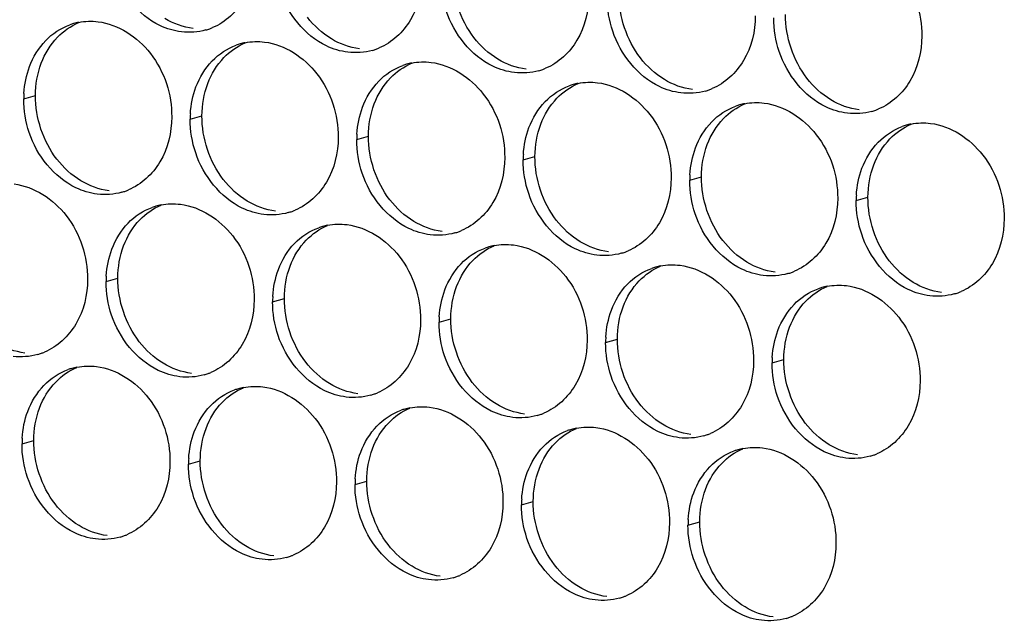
# Paper-space layout '45651_1_3' of a CAD drawing. Header units: millimetres. Extents: x -231 to 594, y 0 to 420.
# Tile 238 of 247: x 145.35 to 154.33, y 280.38 to 285.86. Entities that reach past the tile are written whole.
import ezdxf

# ---------------------------------------------------------------- set-up
doc = ezdxf.new("R2010")
doc.units = ezdxf.units.MM
doc.header["$LTSCALE"] = 32.67
doc.layers.add('02___PRT_ALL_AXES', color=7, linetype='CONTINUOUS')

psp = doc.layouts.new('45651_1_3')

# ---------------------------------------------------------------- linework, layer by layer
at = {"layer": '02___PRT_ALL_AXES', "color": 7, "linetype": 'CONTINUOUS'}
for p, q in [((145.385, 285.1414), (145.4922, 285.1721)), ((146.9046, 284.9559), (147.0118, 284.9866)), ((148.4242, 284.7705), (148.5314, 284.8011)), ((149.9438, 284.585), (150.051, 284.6157)), ((151.4634, 284.3995), (151.5706, 284.4302)), ((152.983, 284.214), (153.0902, 284.2447)), ((146.1371, 283.4762), (146.2443, 283.5069)), ((147.6566, 283.2908), (147.7638, 283.3214)), ((149.1762, 283.1053), (149.2834, 283.136)), ((150.6958, 282.9198), (150.803, 282.9505)), ((152.2154, 282.7343), (152.3226, 282.765)), ((145.3695, 281.9965), (145.4767, 282.0272)), ((146.8891, 281.811), (146.9963, 281.8417)), ((148.4087, 281.6256), (148.5159, 281.6562)), ((149.9283, 281.4401), (150.0354, 281.4708)), ((151.4478, 281.2546), (151.555, 281.2853))]:
    psp.add_line(p, q, dxfattribs=at)
at = {"layer": '02___PRT_ALL_AXES', "color": 3, "linetype": 'CONTINUOUS'}
for centre, radius, start, end in [((145.9904, 285.3024), 0.5467, 105.94061, 109.76751), ((145.9919, 285.2974), 0.5519, 100.97724, 105.93831), ((146.8979, 286.2953), 0.5467, 285.94061, 289.76751), ((146.8974, 286.2966), 0.5481, 289.77289, 292.73686), ((147.51, 285.1169), 0.5467, 105.94061, 109.76751), ((147.5114, 285.1119), 0.5519, 100.97724, 105.93831), ((148.4175, 286.1098), 0.5467, 285.94061, 289.76751), ((148.417, 286.1111), 0.5481, 289.77289, 292.73686), ((149.0296, 284.9314), 0.5467, 105.94061, 109.76751), ((149.031, 284.9264), 0.5519, 100.97724, 105.93831), ((149.9371, 285.9243), 0.5467, 285.94061, 289.76751), ((149.9366, 285.9256), 0.5481, 289.77289, 292.73686), ((150.5492, 284.746), 0.5467, 105.94061, 109.76751), ((150.5506, 284.7409), 0.5519, 100.97724, 105.93831), ((151.4562, 285.7401), 0.5481, 289.77289, 292.73686), ((146.2769, 285.137), 0.8918, 176.51802, 179.71686), ((151.4567, 285.7388), 0.5467, 285.94061, 289.76751), ((152.0688, 284.5605), 0.5467, 105.94061, 109.76751), ((152.0702, 284.5555), 0.5519, 100.97724, 105.93831), ((152.9757, 285.5547), 0.5481, 289.77289, 292.73686), ((147.7964, 284.9515), 0.8918, 176.51802, 179.71686), ((152.9763, 285.5534), 0.5467, 285.94061, 289.76751), ((153.5884, 284.375), 0.5467, 105.94061, 109.76751), ((153.5898, 284.37), 0.5519, 100.97724, 105.93831), ((149.316, 284.7661), 0.8918, 176.51802, 179.71686), ((150.8356, 284.5806), 0.8918, 176.51802, 179.71686), ((152.3552, 284.3951), 0.8918, 176.51802, 179.71686), ((146.1304, 284.8156), 0.5467, 285.94061, 289.76751), ((146.1298, 284.8169), 0.5481, 289.77289, 292.73686), ((153.8748, 284.2096), 0.8918, 176.51802, 179.71686), ((146.7425, 283.6372), 0.5467, 105.94061, 109.76751), ((146.7439, 283.6322), 0.5519, 100.97724, 105.93831), ((147.65, 284.6301), 0.5467, 285.94061, 289.76751), ((147.6494, 284.6314), 0.5481, 289.77289, 292.73686), ((148.2621, 283.4517), 0.5467, 105.94061, 109.76751), ((148.2635, 283.4467), 0.5519, 100.97724, 105.93831), ((149.1695, 284.4446), 0.5467, 285.94061, 289.76751), ((149.169, 284.4459), 0.5481, 289.77289, 292.73686), ((149.7816, 283.2663), 0.5467, 105.94061, 109.76751), ((149.7831, 283.2612), 0.5519, 100.97724, 105.93831), ((150.6891, 284.2591), 0.5467, 285.94061, 289.76751), ((150.6886, 284.2604), 0.5481, 289.77289, 292.73686), ((151.3026, 283.0758), 0.5519, 100.97724, 105.93831), ((147.0289, 283.4718), 0.8918, 176.51802, 179.71686), ((151.3012, 283.0808), 0.5467, 105.94061, 109.76751), ((152.2087, 284.0736), 0.5467, 285.94061, 289.76751), ((152.2082, 284.075), 0.5481, 289.77289, 292.73686), ((152.8222, 282.8903), 0.5519, 100.97724, 105.93831), ((148.5485, 283.2863), 0.8918, 176.51802, 179.71686), ((152.8208, 282.8953), 0.5467, 105.94061, 109.76751), ((153.7283, 283.8882), 0.5467, 285.94061, 289.76751), ((153.7278, 283.8895), 0.5481, 289.77289, 292.73686), ((150.0681, 283.1009), 0.8918, 176.51802, 179.71686), ((151.5876, 282.9154), 0.8918, 176.51802, 179.71686), ((145.3628, 283.3358), 0.5467, 285.94061, 289.76751), ((145.3623, 283.3372), 0.5481, 289.77289, 292.73686), ((153.1072, 282.7299), 0.8918, 176.51802, 179.71686), ((145.9749, 282.1575), 0.5467, 105.94061, 109.76751), ((145.9763, 282.1525), 0.5519, 100.97724, 105.93831), ((146.8824, 283.1504), 0.5467, 285.94061, 289.76751), ((146.8819, 283.1517), 0.5481, 289.77289, 292.73686), ((147.4945, 281.972), 0.5467, 105.94061, 109.76751), ((147.4959, 281.967), 0.5519, 100.97724, 105.93831), ((148.402, 282.9649), 0.5467, 285.94061, 289.76751), ((148.4015, 282.9662), 0.5481, 289.77289, 292.73686), ((149.0141, 281.7866), 0.5467, 105.94061, 109.76751), ((149.0155, 281.7815), 0.5519, 100.97724, 105.93831), ((149.9216, 282.7794), 0.5467, 285.94061, 289.76751), ((149.921, 282.7807), 0.5481, 289.77289, 292.73686), ((150.5337, 281.6011), 0.5467, 105.94061, 109.76751), ((150.5351, 281.5961), 0.5519, 100.97724, 105.93831), ((151.4406, 282.5953), 0.5481, 289.77289, 292.73686), ((146.2613, 281.9921), 0.8918, 176.51802, 179.71686), ((151.4411, 282.5939), 0.5467, 285.94061, 289.76751), ((152.0532, 281.4156), 0.5467, 105.94061, 109.76751), ((152.0547, 281.4106), 0.5519, 100.97724, 105.93831), ((152.9602, 282.4098), 0.5481, 289.77289, 292.73686), ((147.7809, 281.8066), 0.8918, 176.51802, 179.71686), ((152.9607, 282.4085), 0.5467, 285.94061, 289.76751), ((149.3005, 281.6212), 0.8918, 176.51802, 179.71686), ((150.8201, 281.4357), 0.8918, 176.51802, 179.71686), ((152.3397, 281.2502), 0.8918, 176.51802, 179.71686), ((146.1148, 281.6707), 0.5467, 285.94061, 289.76751), ((146.1143, 281.672), 0.5481, 289.77289, 292.73686), ((147.6344, 281.4852), 0.5467, 285.94061, 289.76751), ((147.6339, 281.4865), 0.5481, 289.77289, 292.73686), ((149.154, 281.2997), 0.5467, 285.94061, 289.76751), ((149.1535, 281.301), 0.5481, 289.77289, 292.73686), ((150.6736, 281.1142), 0.5467, 285.94061, 289.76751), ((150.6731, 281.1155), 0.5481, 289.77289, 292.73686), ((152.1932, 280.9288), 0.5467, 285.94061, 289.76751), ((152.1926, 280.9301), 0.5481, 289.77289, 292.73686)]:
    psp.add_arc(centre, radius, start, end, dxfattribs=at)
for points, knots in [([(152.9102, 286.583), (153.0945, 286.5605), (153.4579, 286.3194), (153.5827, 285.9183), (153.5817, 285.7143)], [0, 0, 0, 0, 0.476473, 1, 1, 1, 1]), ([(147.5033, 286.4562), (147.5026, 286.315), (147.4397, 286.0387), (147.2271, 285.8404), (147.1093, 285.791)], [0, 0, 0, 0, 0.525086, 1, 1, 1, 1]), ([(146.8241, 285.7525), (146.7565, 285.7607), (146.4761, 285.8446), (146.2725, 286.1056), (146.2025, 286.314)], [0, 0, 0, 0, 0.236458, 1, 1, 1, 1]), ([(149.0229, 286.2708), (149.0222, 286.1295), (148.9593, 285.8533), (148.7467, 285.655), (148.6288, 285.6056)], [0, 0, 0, 0, 0.525086, 1, 1, 1, 1]), ([(148.3437, 285.567), (148.2761, 285.5752), (147.9957, 285.6591), (147.7921, 285.9201), (147.7221, 286.1285)], [0, 0, 0, 0, 0.236458, 1, 1, 1, 1]), ([(150.5425, 286.0853), (150.5418, 285.944), (150.4788, 285.6678), (150.2663, 285.4695), (150.1484, 285.4201)], [0, 0, 0, 0, 0.525086, 1, 1, 1, 1]), ([(149.8633, 285.3815), (149.7957, 285.3898), (149.5153, 285.4736), (149.3117, 285.7346), (149.2417, 285.943)], [0, 0, 0, 0, 0.236458, 1, 1, 1, 1]), ([(152.0621, 285.8998), (152.0614, 285.7585), (151.9984, 285.4823), (151.7859, 285.284), (151.668, 285.2346)], [0, 0, 0, 0, 0.525086, 1, 1, 1, 1]), ([(146.0643, 285.8452), (146.2486, 285.8227), (146.612, 285.5816), (146.7368, 285.1805), (146.7358, 284.9765)], [0, 0, 0, 0, 0.476473, 1, 1, 1, 1]), ([(151.3828, 285.196), (151.3153, 285.2043), (151.0349, 285.2881), (150.8312, 285.5491), (150.7613, 285.7575)], [0, 0, 0, 0, 0.236458, 1, 1, 1, 1]), ([(153.5817, 285.7143), (153.581, 285.573), (153.518, 285.2968), (153.3055, 285.0985), (153.1876, 285.0491)], [0, 0, 0, 0, 0.525086, 1, 1, 1, 1]), ([(147.5839, 285.6597), (147.7682, 285.6372), (148.1316, 285.3961), (148.2564, 284.9951), (148.2554, 284.7911)], [0, 0, 0, 0, 0.476473, 1, 1, 1, 1]), ([(152.9024, 285.0106), (152.8349, 285.0188), (152.5545, 285.1027), (152.3508, 285.3637), (152.2809, 285.5721)], [0, 0, 0, 0, 0.236458, 1, 1, 1, 1]), ([(149.1035, 285.4742), (149.2878, 285.4518), (149.6511, 285.2106), (149.776, 284.8096), (149.775, 284.6056)], [0, 0, 0, 0, 0.476473, 1, 1, 1, 1]), ([(150.6231, 285.2888), (150.8073, 285.2663), (151.1707, 285.0252), (151.2955, 284.6241), (151.2945, 284.4201)], [0, 0, 0, 0, 0.476473, 1, 1, 1, 1]), ([(152.1426, 285.1033), (152.3269, 285.0808), (152.6903, 284.8397), (152.8151, 284.4386), (152.8141, 284.2346)], [0, 0, 0, 0, 0.476473, 1, 1, 1, 1]), ([(146.7358, 284.9765), (146.7351, 284.8352), (146.6721, 284.559), (146.4596, 284.3607), (146.3417, 284.3113)], [0, 0, 0, 0, 0.525086, 1, 1, 1, 1]), ([(153.6622, 284.9178), (153.8465, 284.8953), (154.2099, 284.6542), (154.3347, 284.2532), (154.3337, 284.0492)], [0, 0, 0, 0, 0.476473, 1, 1, 1, 1]), ([(146.0565, 284.2728), (145.989, 284.281), (145.7086, 284.3649), (145.5049, 284.6259), (145.435, 284.8343)], [0, 0, 0, 0, 0.236458, 1, 1, 1, 1]), ([(148.2554, 284.7911), (148.2547, 284.6498), (148.1917, 284.3736), (147.9792, 284.1752), (147.8613, 284.1259)], [0, 0, 0, 0, 0.525086, 1, 1, 1, 1]), ([(147.5761, 284.0873), (147.5085, 284.0955), (147.2282, 284.1794), (147.0245, 284.4404), (146.9545, 284.6488)], [0, 0, 0, 0, 0.236458, 1, 1, 1, 1]), ([(149.775, 284.6056), (149.7743, 284.4643), (149.7113, 284.1881), (149.4987, 283.9898), (149.3809, 283.9404)], [0, 0, 0, 0, 0.525086, 1, 1, 1, 1]), ([(149.0957, 283.9018), (149.0281, 283.91), (148.7477, 283.9939), (148.5441, 284.2549), (148.4741, 284.4633)], [0, 0, 0, 0, 0.236458, 1, 1, 1, 1]), ([(151.2945, 284.4201), (151.2938, 284.2788), (151.2309, 284.0026), (151.0183, 283.8043), (150.9005, 283.7549)], [0, 0, 0, 0, 0.525086, 1, 1, 1, 1]), ([(145.2967, 284.3655), (145.481, 284.343), (145.8444, 284.1019), (145.9692, 283.7008), (145.9682, 283.4968)], [0, 0, 0, 0, 0.476473, 1, 1, 1, 1]), ([(150.6153, 283.7163), (150.5477, 283.7246), (150.2673, 283.8084), (150.0637, 284.0694), (149.9937, 284.2778)], [0, 0, 0, 0, 0.236458, 1, 1, 1, 1]), ([(146.8163, 284.18), (147.0006, 284.1575), (147.364, 283.9164), (147.4888, 283.5154), (147.4878, 283.3114)], [0, 0, 0, 0, 0.476473, 1, 1, 1, 1]), ([(152.8141, 284.2346), (152.8134, 284.0933), (152.7504, 283.8171), (152.5379, 283.6188), (152.42, 283.5694)], [0, 0, 0, 0, 0.525086, 1, 1, 1, 1]), ([(152.1349, 283.5308), (152.0673, 283.5391), (151.7869, 283.6229), (151.5833, 283.884), (151.5133, 284.0924)], [0, 0, 0, 0, 0.236458, 1, 1, 1, 1]), ([(148.3359, 283.9945), (148.5202, 283.972), (148.8836, 283.7309), (149.0084, 283.3299), (149.0074, 283.1259)], [0, 0, 0, 0, 0.476473, 1, 1, 1, 1]), ([(154.3337, 284.0492), (154.333, 283.9079), (154.27, 283.6317), (154.0575, 283.4333), (153.9396, 283.384)], [0, 0, 0, 0, 0.525086, 1, 1, 1, 1]), ([(153.6544, 283.3454), (153.5869, 283.3536), (153.3065, 283.4375), (153.1028, 283.6985), (153.0329, 283.9069)], [0, 0, 0, 0, 0.236458, 1, 1, 1, 1]), ([(149.8555, 283.8091), (150.0398, 283.7866), (150.4032, 283.5455), (150.528, 283.1444), (150.527, 282.9404)], [0, 0, 0, 0, 0.476473, 1, 1, 1, 1]), ([(151.3751, 283.6236), (151.5594, 283.6011), (151.9228, 283.36), (152.0476, 282.9589), (152.0466, 282.7549)], [0, 0, 0, 0, 0.476473, 1, 1, 1, 1]), ([(145.9682, 283.4968), (145.9675, 283.3555), (145.9045, 283.0793), (145.692, 282.881), (145.5741, 282.8316)], [0, 0, 0, 0, 0.525086, 1, 1, 1, 1]), ([(152.8947, 283.4381), (153.079, 283.4156), (153.4423, 283.1745), (153.5671, 282.7735), (153.5661, 282.5695)], [0, 0, 0, 0, 0.476473, 1, 1, 1, 1]), ([(147.4878, 283.3114), (147.4871, 283.1701), (147.4241, 282.8939), (147.2116, 282.6955), (147.0937, 282.6462)], [0, 0, 0, 0, 0.525086, 1, 1, 1, 1]), ([(146.8085, 282.6076), (146.741, 282.6158), (146.4606, 282.6997), (146.2569, 282.9607), (146.187, 283.1691)], [0, 0, 0, 0, 0.236458, 1, 1, 1, 1]), ([(149.0074, 283.1259), (149.0067, 282.9846), (148.9437, 282.7084), (148.7312, 282.5101), (148.6133, 282.4607)], [0, 0, 0, 0, 0.525086, 1, 1, 1, 1]), ([(148.3281, 282.4221), (148.2606, 282.4303), (147.9802, 282.5142), (147.7765, 282.7752), (147.7066, 282.9836)], [0, 0, 0, 0, 0.236458, 1, 1, 1, 1]), ([(150.527, 282.9404), (150.5263, 282.7991), (150.4633, 282.5229), (150.2508, 282.3246), (150.1329, 282.2752)], [0, 0, 0, 0, 0.525086, 1, 1, 1, 1]), ([(149.8477, 282.2366), (149.7801, 282.2449), (149.4998, 282.3287), (149.2961, 282.5897), (149.2262, 282.7981)], [0, 0, 0, 0, 0.236458, 1, 1, 1, 1]), ([(152.0466, 282.7549), (152.0459, 282.6136), (151.9829, 282.3374), (151.7703, 282.1391), (151.6525, 282.0897)], [0, 0, 0, 0, 0.525086, 1, 1, 1, 1]), ([(146.0488, 282.7003), (146.2331, 282.6778), (146.5964, 282.4367), (146.7212, 282.0357), (146.7202, 281.8317)], [0, 0, 0, 0, 0.476473, 1, 1, 1, 1]), ([(151.3673, 282.0511), (151.2997, 282.0594), (151.0193, 282.1432), (150.8157, 282.4042), (150.7457, 282.6126)], [0, 0, 0, 0, 0.236458, 1, 1, 1, 1]), ([(153.5661, 282.5695), (153.5654, 282.4282), (153.5025, 282.1519), (153.2899, 281.9536), (153.1721, 281.9042)], [0, 0, 0, 0, 0.525086, 1, 1, 1, 1]), ([(147.5683, 282.5148), (147.7526, 282.4923), (148.116, 282.2512), (148.2408, 281.8502), (148.2398, 281.6462)], [0, 0, 0, 0, 0.476473, 1, 1, 1, 1]), ([(152.8869, 281.8657), (152.8193, 281.8739), (152.5389, 281.9578), (152.3353, 282.2188), (152.2653, 282.4272)], [0, 0, 0, 0, 0.236458, 1, 1, 1, 1]), ([(149.0879, 282.3294), (149.2722, 282.3069), (149.6356, 282.0658), (149.7604, 281.6647), (149.7594, 281.4607)], [0, 0, 0, 0, 0.476473, 1, 1, 1, 1]), ([(150.6075, 282.1439), (150.7918, 282.1214), (151.1552, 281.8803), (151.28, 281.4792), (151.279, 281.2752)], [0, 0, 0, 0, 0.476473, 1, 1, 1, 1]), ([(152.1271, 281.9584), (152.3114, 281.9359), (152.6748, 281.6948), (152.7996, 281.2937), (152.7986, 281.0897)], [0, 0, 0, 0, 0.476473, 1, 1, 1, 1]), ([(146.7202, 281.8317), (146.7195, 281.6904), (146.6566, 281.4141), (146.444, 281.2158), (146.3262, 281.1664)], [0, 0, 0, 0, 0.525086, 1, 1, 1, 1]), ([(146.041, 281.1279), (145.9734, 281.1361), (145.693, 281.22), (145.4894, 281.481), (145.4194, 281.6894)], [0, 0, 0, 0, 0.236458, 1, 1, 1, 1]), ([(148.2398, 281.6462), (148.2391, 281.5049), (148.1761, 281.2287), (147.9636, 281.0304), (147.8457, 280.981)], [0, 0, 0, 0, 0.525086, 1, 1, 1, 1]), ([(147.5606, 280.9424), (147.493, 280.9506), (147.2126, 281.0345), (147.009, 281.2955), (146.939, 281.5039)], [0, 0, 0, 0, 0.236458, 1, 1, 1, 1]), ([(149.7594, 281.4607), (149.7587, 281.3194), (149.6957, 281.0432), (149.4832, 280.8449), (149.3653, 280.7955)], [0, 0, 0, 0, 0.525086, 1, 1, 1, 1]), ([(149.0802, 280.7569), (149.0126, 280.7652), (148.7322, 280.849), (148.5285, 281.11), (148.4586, 281.3184)], [0, 0, 0, 0, 0.236458, 1, 1, 1, 1]), ([(151.279, 281.2752), (151.2783, 281.1339), (151.2153, 280.8577), (151.0028, 280.6594), (150.8849, 280.61)], [0, 0, 0, 0, 0.525086, 1, 1, 1, 1]), ([(150.5997, 280.5714), (150.5322, 280.5797), (150.2518, 280.6635), (150.0481, 280.9245), (149.9782, 281.1329)], [0, 0, 0, 0, 0.236458, 1, 1, 1, 1]), ([(152.7986, 281.0897), (152.7979, 280.9484), (152.7349, 280.6722), (152.5224, 280.4739), (152.4045, 280.4245)], [0, 0, 0, 0, 0.525086, 1, 1, 1, 1]), ([(152.1193, 280.386), (152.0517, 280.3942), (151.7714, 280.4781), (151.5677, 280.7391), (151.4978, 280.9475)], [0, 0, 0, 0, 0.236458, 1, 1, 1, 1])]:
    psp.add_open_spline(points, degree=3, knots=knots, dxfattribs=at)
at = {"layer": '02___PRT_ALL_AXES', "color": 7, "linetype": 'CONTINUOUS'}
for points in [[(149.494, 285.7008), (149.3692, 285.8621), (149.298, 286.0768), (149.299, 286.2808)], [(151.0136, 285.5153), (150.8888, 285.6766), (150.8175, 285.8914), (150.8186, 286.0954)], [(146.9313, 285.7831), (146.8407, 285.7942), (146.7512, 285.8272), (146.6731, 285.8745)], [(148.1927, 285.6891), (148.1089, 285.7399), (148.0344, 285.8087), (147.9745, 285.8862)], [(152.5332, 285.3298), (152.4084, 285.4912), (152.3371, 285.7059), (152.3381, 285.9099)], [(145.6928, 285.7039), (145.7472, 285.7602), (145.8141, 285.807), (145.8863, 285.8373)], [(145.5451, 285.4667), (145.5779, 285.5539), (145.6281, 285.6369), (145.6928, 285.7039)], [(148.4509, 285.5977), (148.3603, 285.6087), (148.2708, 285.6418), (148.1927, 285.6891)], [(149.7123, 285.5036), (149.6284, 285.5544), (149.554, 285.6232), (149.494, 285.7008)], [(147.2124, 285.5184), (147.2668, 285.5748), (147.3336, 285.6215), (147.4059, 285.6518)], [(147.0647, 285.2812), (147.0975, 285.3684), (147.1477, 285.4514), (147.2124, 285.5184)], [(149.9705, 285.4122), (149.8798, 285.4232), (149.7904, 285.4563), (149.7123, 285.5036)], [(151.2319, 285.3181), (151.148, 285.3689), (151.0736, 285.4377), (151.0136, 285.5153)], [(145.4922, 285.1721), (145.4927, 285.2719), (145.51, 285.3733), (145.5451, 285.4667)], [(148.732, 285.3329), (148.7864, 285.3893), (148.8532, 285.4361), (148.9255, 285.4663)], [(148.5843, 285.0957), (148.6171, 285.1829), (148.6673, 285.2659), (148.732, 285.3329)], [(151.49, 285.2267), (151.3994, 285.2378), (151.31, 285.2708), (151.2319, 285.3181)], [(152.7515, 285.1326), (152.6676, 285.1834), (152.5932, 285.2522), (152.5332, 285.3298)], [(147.0118, 284.9866), (147.0123, 285.0864), (147.0296, 285.1878), (147.0647, 285.2812)], [(150.2516, 285.1475), (150.306, 285.2038), (150.3728, 285.2506), (150.4451, 285.2809)], [(145.6873, 284.592), (145.5625, 284.7534), (145.4912, 284.9681), (145.4922, 285.1721)], [(150.1039, 284.9103), (150.1367, 284.9974), (150.1868, 285.0805), (150.2516, 285.1475)], [(148.5314, 284.8011), (148.5319, 284.9009), (148.5492, 285.0024), (148.5843, 285.0957)], [(151.7711, 284.962), (151.8256, 285.0183), (151.8924, 285.0651), (151.9647, 285.0954)], [(153.0096, 285.0412), (152.919, 285.0523), (152.8295, 285.0853), (152.7515, 285.1326)], [(147.2069, 284.4065), (147.0821, 284.5679), (147.0108, 284.7826), (147.0118, 284.9866)], [(151.6235, 284.7248), (151.6563, 284.8119), (151.7064, 284.895), (151.7711, 284.962)], [(150.051, 284.6157), (150.0515, 284.7154), (150.0687, 284.8169), (150.1039, 284.9103)], [(153.2907, 284.7765), (153.3451, 284.8329), (153.412, 284.8796), (153.4842, 284.9099)], [(148.7265, 284.221), (148.6017, 284.3824), (148.5304, 284.5971), (148.5314, 284.8011)], [(153.1431, 284.5393), (153.1759, 284.6265), (153.226, 284.7095), (153.2907, 284.7765)], [(151.5706, 284.4302), (151.5711, 284.53), (151.5883, 284.6314), (151.6235, 284.7248)], [(150.2461, 284.0356), (150.1212, 284.1969), (150.05, 284.4117), (150.051, 284.6157)], [(145.9056, 284.3948), (145.8217, 284.4456), (145.7473, 284.5144), (145.6873, 284.592)], [(153.0902, 284.2447), (153.0907, 284.3445), (153.1079, 284.4459), (153.1431, 284.5393)], [(151.7656, 283.8501), (151.6408, 284.0115), (151.5696, 284.2262), (151.5706, 284.4302)], [(146.1637, 284.3034), (146.0731, 284.3145), (145.9836, 284.3475), (145.9056, 284.3948)], [(147.4252, 284.2093), (147.3413, 284.2602), (147.2669, 284.329), (147.2069, 284.4065)], [(153.2852, 283.6646), (153.1604, 283.826), (153.0892, 284.0407), (153.0902, 284.2447)], [(146.4448, 284.0387), (146.4992, 284.0951), (146.5661, 284.1418), (146.6383, 284.1721)], [(147.6833, 284.118), (147.5927, 284.129), (147.5032, 284.162), (147.4252, 284.2093)], [(148.9447, 284.0239), (148.8609, 284.0747), (148.7865, 284.1435), (148.7265, 284.221)], [(146.2972, 283.8015), (146.33, 283.8887), (146.3801, 283.9717), (146.4448, 284.0387)], [(147.9644, 283.8532), (148.0188, 283.9096), (148.0857, 283.9564), (148.1579, 283.9866)], [(149.2029, 283.9325), (149.1123, 283.9435), (149.0228, 283.9766), (148.9447, 284.0239)], [(150.4643, 283.8384), (150.3805, 283.8892), (150.306, 283.958), (150.2461, 284.0356)], [(146.2443, 283.5069), (146.2448, 283.6067), (146.262, 283.7081), (146.2972, 283.8015)], [(147.8167, 283.616), (147.8496, 283.7032), (147.8997, 283.7862), (147.9644, 283.8532)], [(149.484, 283.6678), (149.5384, 283.7241), (149.6052, 283.7709), (149.6775, 283.8012)], [(150.7225, 283.747), (150.6319, 283.7581), (150.5424, 283.7911), (150.4643, 283.8384)], [(151.9839, 283.6529), (151.9, 283.7037), (151.8256, 283.7725), (151.7656, 283.8501)], [(147.7638, 283.3214), (147.7643, 283.4212), (147.7816, 283.5227), (147.8167, 283.616)], [(149.3363, 283.4306), (149.3691, 283.5177), (149.4193, 283.6008), (149.484, 283.6678)], [(151.0036, 283.4823), (151.058, 283.5386), (151.1248, 283.5854), (151.1971, 283.6157)], [(152.2421, 283.5615), (152.1514, 283.5726), (152.062, 283.6056), (151.9839, 283.6529)], [(153.5035, 283.4674), (153.4196, 283.5182), (153.3452, 283.5871), (153.2852, 283.6646)], [(146.4393, 282.9268), (146.3145, 283.0882), (146.2433, 283.3029), (146.2443, 283.5069)], [(149.2834, 283.136), (149.2839, 283.2357), (149.3012, 283.3372), (149.3363, 283.4306)], [(150.8559, 283.2451), (150.8887, 283.3322), (150.9389, 283.4153), (151.0036, 283.4823)], [(152.5232, 283.2968), (152.5776, 283.3532), (152.6444, 283.3999), (152.7167, 283.4302)], [(153.7616, 283.376), (153.671, 283.3871), (153.5816, 283.4201), (153.5035, 283.4674)], [(147.9589, 282.7413), (147.8341, 282.9027), (147.7628, 283.1174), (147.7638, 283.3214)], [(152.3755, 283.0596), (152.4083, 283.1468), (152.4585, 283.2298), (152.5232, 283.2968)], [(150.803, 282.9505), (150.8035, 283.0502), (150.8208, 283.1517), (150.8559, 283.2451)], [(149.4785, 282.5559), (149.3537, 282.7172), (149.2824, 282.932), (149.2834, 283.136)], [(152.3226, 282.765), (152.3231, 282.8648), (152.3403, 282.9662), (152.3755, 283.0596)], [(145.3962, 282.8237), (145.3055, 282.8348), (145.2161, 282.8678), (145.138, 282.9151)], [(146.6576, 282.7296), (146.5737, 282.7804), (146.4993, 282.8493), (146.4393, 282.9268)], [(150.9981, 282.3704), (150.8733, 282.5318), (150.802, 282.7465), (150.803, 282.9505)], [(146.9157, 282.6382), (146.8251, 282.6493), (146.7357, 282.6823), (146.6576, 282.7296)], [(148.1772, 282.5442), (148.0933, 282.595), (148.0189, 282.6638), (147.9589, 282.7413)], [(152.5177, 282.1849), (152.3928, 282.3463), (152.3216, 282.561), (152.3226, 282.765)], [(145.6773, 282.559), (145.7317, 282.6154), (145.7985, 282.6621), (145.8708, 282.6924)], [(145.5296, 282.3218), (145.5624, 282.409), (145.6126, 282.492), (145.6773, 282.559)], [(148.4353, 282.4528), (148.3447, 282.4638), (148.2552, 282.4969), (148.1772, 282.5442)], [(149.6968, 282.3587), (149.6129, 282.4095), (149.5385, 282.4783), (149.4785, 282.5559)], [(147.1968, 282.3735), (147.2513, 282.4299), (147.3181, 282.4767), (147.3904, 282.5069)], [(147.0492, 282.1363), (147.082, 282.2235), (147.1321, 282.3065), (147.1968, 282.3735)], [(149.9549, 282.2673), (149.8643, 282.2784), (149.7748, 282.3114), (149.6968, 282.3587)], [(151.2163, 282.1732), (151.1325, 282.224), (151.0581, 282.2928), (150.9981, 282.3704)], [(145.4767, 282.0272), (145.4772, 282.127), (145.4944, 282.2284), (145.5296, 282.3218)], [(148.7164, 282.188), (148.7709, 282.2444), (148.8377, 282.2912), (148.9099, 282.3215)], [(148.5688, 281.9508), (148.6016, 282.038), (148.6517, 282.1211), (148.7164, 282.188)], [(151.4745, 282.0818), (151.3839, 282.0929), (151.2944, 282.1259), (151.2163, 282.1732)], [(152.7359, 281.9877), (152.6521, 282.0385), (152.5776, 282.1074), (152.5177, 282.1849)], [(146.9963, 281.8417), (146.9968, 281.9415), (147.014, 282.0429), (147.0492, 282.1363)], [(150.236, 282.0026), (150.2904, 282.0589), (150.3573, 282.1057), (150.4295, 282.136)], [(145.6718, 281.4471), (145.5469, 281.6085), (145.4757, 281.8232), (145.4767, 282.0272)], [(150.0883, 281.7654), (150.1212, 281.8525), (150.1713, 281.9356), (150.236, 282.0026)], [(148.5159, 281.6562), (148.5164, 281.756), (148.5336, 281.8575), (148.5688, 281.9508)], [(151.7556, 281.8171), (151.81, 281.8734), (151.8769, 281.9202), (151.9491, 281.9505)], [(152.9941, 281.8963), (152.9035, 281.9074), (152.814, 281.9404), (152.7359, 281.9877)], [(147.1913, 281.2616), (147.0665, 281.423), (146.9953, 281.6377), (146.9963, 281.8417)], [(151.6079, 281.5799), (151.6407, 281.6671), (151.6909, 281.7501), (151.7556, 281.8171)], [(150.0354, 281.4708), (150.0359, 281.5705), (150.0532, 281.672), (150.0883, 281.7654)], [(148.7109, 281.0762), (148.5861, 281.2375), (148.5149, 281.4522), (148.5159, 281.6562)], [(151.555, 281.2853), (151.5555, 281.3851), (151.5728, 281.4865), (151.6079, 281.5799)], [(150.2305, 280.8907), (150.1057, 281.052), (150.0344, 281.2668), (150.0354, 281.4708)], [(145.89, 281.2499), (145.8062, 281.3007), (145.7317, 281.3696), (145.6718, 281.4471)], [(151.7501, 280.7052), (151.6253, 280.8666), (151.554, 281.0813), (151.555, 281.2853)], [(146.1482, 281.1585), (146.0576, 281.1696), (145.9681, 281.2026), (145.89, 281.2499)], [(147.4096, 281.0645), (147.3258, 281.1153), (147.2513, 281.1841), (147.1913, 281.2616)], [(147.6678, 280.9731), (147.5772, 280.9841), (147.4877, 281.0172), (147.4096, 281.0645)], [(148.9292, 280.879), (148.8453, 280.9298), (148.7709, 280.9986), (148.7109, 281.0762)], [(149.1873, 280.7876), (149.0967, 280.7986), (149.0073, 280.8317), (148.9292, 280.879)], [(150.4488, 280.6935), (150.3649, 280.7443), (150.2905, 280.8131), (150.2305, 280.8907)], [(150.7069, 280.6021), (150.6163, 280.6132), (150.5269, 280.6462), (150.4488, 280.6935)], [(151.9684, 280.508), (151.8845, 280.5588), (151.8101, 280.6277), (151.7501, 280.7052)], [(152.2265, 280.4166), (152.1359, 280.4277), (152.0464, 280.4607), (151.9684, 280.508)]]:
    psp.add_open_spline(points, degree=3, dxfattribs=at)
at = {"layer": '02___PRT_ALL_AXES', "color": 3, "linetype": 'CONTINUOUS'}
for points in [[(150.7613, 285.7575), (150.7283, 285.8559), (150.7108, 285.961), (150.7114, 286.0647)], [(152.2809, 285.5721), (152.2479, 285.6704), (152.2304, 285.7755), (152.2309, 285.8792)], [(145.5856, 285.6732), (145.6464, 285.7362), (145.7231, 285.7873), (145.8055, 285.8169)], [(145.8868, 285.8392), (145.9449, 285.8505), (146.0055, 285.8524), (146.0643, 285.8452)], [(147.0481, 285.7696), (146.9761, 285.749), (146.8984, 285.7434), (146.8241, 285.7525)], [(145.4379, 285.436), (145.4707, 285.5232), (145.5209, 285.6062), (145.5856, 285.6732)], [(147.1052, 285.4877), (147.166, 285.5507), (147.2427, 285.6018), (147.3251, 285.6314)], [(147.4063, 285.6537), (147.4645, 285.665), (147.5251, 285.6669), (147.5839, 285.6597)], [(148.5677, 285.5841), (148.4957, 285.5635), (148.418, 285.5579), (148.3437, 285.567)], [(145.3867, 285.1912), (145.3917, 285.2744), (145.4086, 285.358), (145.4379, 285.436)], [(146.9575, 285.2505), (146.9903, 285.3377), (147.0405, 285.4207), (147.1052, 285.4877)], [(148.6248, 285.3023), (148.6856, 285.3652), (148.7623, 285.4163), (148.8447, 285.4459)], [(148.9259, 285.4683), (148.9841, 285.4795), (149.0447, 285.4814), (149.1035, 285.4742)], [(150.0873, 285.3986), (150.0153, 285.378), (149.9376, 285.3724), (149.8633, 285.3815)], [(146.9063, 285.0057), (146.9113, 285.0889), (146.9281, 285.1725), (146.9575, 285.2505)], [(148.4771, 285.0651), (148.5099, 285.1522), (148.5601, 285.2353), (148.6248, 285.3023)], [(150.1444, 285.1168), (150.2052, 285.1798), (150.2819, 285.2308), (150.3643, 285.2605)], [(150.4455, 285.2828), (150.5036, 285.2941), (150.5643, 285.2959), (150.6231, 285.2888)], [(145.435, 284.8343), (145.402, 284.9326), (145.3845, 285.0377), (145.385, 285.1414)], [(151.6068, 285.2131), (151.5348, 285.1926), (151.4572, 285.187), (151.3828, 285.196)], [(148.4258, 284.8202), (148.4309, 284.9034), (148.4477, 284.987), (148.4771, 285.0651)], [(149.9967, 284.8796), (150.0295, 284.9667), (150.0797, 285.0498), (150.1444, 285.1168)], [(151.6639, 284.9313), (151.7248, 284.9943), (151.8015, 285.0454), (151.8839, 285.075)], [(151.9651, 285.0973), (152.0232, 285.1086), (152.0839, 285.1105), (152.1426, 285.1033)], [(146.9545, 284.6488), (146.9215, 284.7471), (146.9041, 284.8522), (146.9046, 284.9559)], [(153.1264, 285.0277), (153.0544, 285.0071), (152.9768, 285.0015), (152.9024, 285.0106)], [(149.9454, 284.6347), (149.9505, 284.718), (149.9673, 284.8015), (149.9967, 284.8796)], [(151.5163, 284.6941), (151.5491, 284.7813), (151.5992, 284.8643), (151.6639, 284.9313)], [(153.1835, 284.7458), (153.2444, 284.8088), (153.3211, 284.8599), (153.4035, 284.8895)], [(153.4847, 284.9118), (153.5428, 284.9231), (153.6034, 284.925), (153.6622, 284.9178)], [(148.4741, 284.4633), (148.4411, 284.5616), (148.4237, 284.6667), (148.4242, 284.7705)], [(151.465, 284.4493), (151.4701, 284.5325), (151.4869, 284.6161), (151.5163, 284.6941)], [(153.0359, 284.5086), (153.0687, 284.5958), (153.1188, 284.6788), (153.1835, 284.7458)], [(149.9937, 284.2778), (149.9607, 284.3762), (149.9433, 284.4813), (149.9438, 284.585)], [(152.9846, 284.2638), (152.9897, 284.347), (153.0065, 284.4306), (153.0359, 284.5086)], [(151.5133, 284.0924), (151.4803, 284.1907), (151.4629, 284.2958), (151.4634, 284.3995)], [(146.2805, 284.2899), (146.2085, 284.2693), (146.1309, 284.2637), (146.0565, 284.2728)], [(146.3376, 284.008), (146.3985, 284.071), (146.4752, 284.1221), (146.5576, 284.1517)], [(146.6388, 284.174), (146.6969, 284.1853), (146.7575, 284.1872), (146.8163, 284.18)], [(153.0329, 283.9069), (152.9999, 284.0052), (152.9824, 284.1103), (152.983, 284.214)], [(147.8001, 284.1044), (147.7281, 284.0838), (147.6504, 284.0782), (147.5761, 284.0873)], [(146.19, 283.7708), (146.2228, 283.858), (146.2729, 283.941), (146.3376, 284.008)], [(148.1584, 283.9885), (148.2165, 283.9998), (148.2771, 284.0017), (148.3359, 283.9945)], [(147.8572, 283.8225), (147.918, 283.8855), (147.9947, 283.9366), (148.0772, 283.9662)], [(149.3197, 283.9189), (149.2477, 283.8983), (149.17, 283.8927), (149.0957, 283.9018)], [(147.7095, 283.5854), (147.7424, 283.6725), (147.7925, 283.7556), (147.8572, 283.8225)], [(149.678, 283.8031), (149.7361, 283.8144), (149.7967, 283.8162), (149.8555, 283.8091)], [(146.1387, 283.526), (146.1438, 283.6092), (146.1606, 283.6928), (146.19, 283.7708)], [(149.3768, 283.6371), (149.4376, 283.7001), (149.5143, 283.7511), (149.5967, 283.7808)], [(150.8393, 283.7334), (150.7673, 283.7129), (150.6896, 283.7073), (150.6153, 283.7163)], [(149.2291, 283.3999), (149.2619, 283.487), (149.3121, 283.5701), (149.3768, 283.6371)], [(151.1975, 283.6176), (151.2557, 283.6289), (151.3163, 283.6308), (151.3751, 283.6236)], [(147.6583, 283.3405), (147.6633, 283.4237), (147.6802, 283.5073), (147.7095, 283.5854)], [(150.8964, 283.4516), (150.9572, 283.5146), (151.0339, 283.5657), (151.1163, 283.5953)], [(152.3589, 283.548), (152.2869, 283.5274), (152.2092, 283.5218), (152.1349, 283.5308)], [(146.187, 283.1691), (146.154, 283.2674), (146.1365, 283.3725), (146.1371, 283.4762)], [(150.7487, 283.2144), (150.7815, 283.3016), (150.8317, 283.3846), (150.8964, 283.4516)], [(152.7171, 283.4321), (152.7752, 283.4434), (152.8359, 283.4453), (152.8947, 283.4381)], [(149.1779, 283.155), (149.1829, 283.2383), (149.1998, 283.3218), (149.2291, 283.3999)], [(152.416, 283.2661), (152.4768, 283.3291), (152.5535, 283.3802), (152.6359, 283.4098)], [(153.8784, 283.3625), (153.8064, 283.3419), (153.7288, 283.3363), (153.6544, 283.3454)], [(147.7066, 282.9836), (147.6736, 283.0819), (147.6561, 283.187), (147.6566, 283.2908)], [(152.2683, 283.0289), (152.3011, 283.1161), (152.3513, 283.1991), (152.416, 283.2661)], [(150.6975, 282.9696), (150.7025, 283.0528), (150.7193, 283.1364), (150.7487, 283.2144)], [(149.2262, 282.7981), (149.1931, 282.8965), (149.1757, 283.0015), (149.1762, 283.1053)], [(152.217, 282.7841), (152.2221, 282.8673), (152.2389, 282.9509), (152.2683, 283.0289)], [(150.7457, 282.6126), (150.7127, 282.711), (150.6953, 282.8161), (150.6958, 282.9198)], [(145.513, 282.8102), (145.441, 282.7896), (145.3633, 282.784), (145.289, 282.793)], [(152.2653, 282.4272), (152.2323, 282.5255), (152.2149, 282.6306), (152.2154, 282.7343)], [(145.5701, 282.5283), (145.6309, 282.5913), (145.7076, 282.6424), (145.79, 282.672)], [(145.8712, 282.6943), (145.9293, 282.7056), (145.99, 282.7075), (146.0488, 282.7003)], [(147.0325, 282.6247), (146.9605, 282.6041), (146.8829, 282.5985), (146.8085, 282.6076)], [(145.4224, 282.2911), (145.4552, 282.3783), (145.5054, 282.4613), (145.5701, 282.5283)], [(147.0896, 282.3428), (147.1505, 282.4058), (147.2272, 282.4569), (147.3096, 282.4865)], [(147.3908, 282.5088), (147.4489, 282.5201), (147.5096, 282.522), (147.5683, 282.5148)], [(148.5521, 282.4392), (148.4801, 282.4186), (148.4025, 282.413), (148.3281, 282.4221)], [(145.3711, 282.0463), (145.3762, 282.1295), (145.393, 282.2131), (145.4224, 282.2911)], [(146.942, 282.1056), (146.9748, 282.1928), (147.0249, 282.2759), (147.0896, 282.3428)], [(148.6092, 282.1574), (148.6701, 282.2204), (148.7468, 282.2714), (148.8292, 282.3011)], [(148.9104, 282.3234), (148.9685, 282.3346), (149.0291, 282.3365), (149.0879, 282.3294)], [(150.0717, 282.2537), (149.9997, 282.2332), (149.922, 282.2275), (149.8477, 282.2366)], [(146.8907, 281.8608), (146.8958, 281.944), (146.9126, 282.0276), (146.942, 282.1056)], [(148.4616, 281.9202), (148.4944, 282.0073), (148.5445, 282.0904), (148.6092, 282.1574)], [(150.1288, 281.9719), (150.1896, 282.0349), (150.2663, 282.086), (150.3488, 282.1156)], [(150.43, 282.1379), (150.4881, 282.1492), (150.5487, 282.1511), (150.6075, 282.1439)], [(145.4194, 281.6894), (145.3864, 281.7877), (145.369, 281.8928), (145.3695, 281.9965)], [(151.5913, 282.0682), (151.5193, 282.0477), (151.4416, 282.0421), (151.3673, 282.0511)], [(148.4103, 281.6753), (148.4154, 281.7586), (148.4322, 281.8421), (148.4616, 281.9202)], [(149.9811, 281.7347), (150.014, 281.8219), (150.0641, 281.9049), (150.1288, 281.9719)], [(151.6484, 281.7864), (151.7092, 281.8494), (151.7859, 281.9005), (151.8683, 281.9301)], [(151.9496, 281.9524), (152.0077, 281.9637), (152.0683, 281.9656), (152.1271, 281.9584)], [(146.939, 281.5039), (146.906, 281.6022), (146.8886, 281.7073), (146.8891, 281.811)], [(153.1109, 281.8828), (153.0389, 281.8622), (152.9612, 281.8566), (152.8869, 281.8657)], [(149.9299, 281.4898), (149.935, 281.5731), (149.9518, 281.6567), (149.9811, 281.7347)], [(151.5007, 281.5492), (151.5335, 281.6364), (151.5837, 281.7194), (151.6484, 281.7864)], [(148.4586, 281.3184), (148.4256, 281.4168), (148.4082, 281.5218), (148.4087, 281.6256)], [(151.4495, 281.3044), (151.4545, 281.3876), (151.4714, 281.4712), (151.5007, 281.5492)], [(149.9782, 281.1329), (149.9452, 281.2313), (149.9277, 281.3364), (149.9283, 281.4401)], [(151.4978, 280.9475), (151.4647, 281.0458), (151.4473, 281.1509), (151.4478, 281.2546)], [(146.265, 281.145), (146.193, 281.1244), (146.1153, 281.1188), (146.041, 281.1279)], [(147.7846, 280.9595), (147.7126, 280.9389), (147.6349, 280.9333), (147.5606, 280.9424)], [(149.3041, 280.774), (149.2321, 280.7534), (149.1545, 280.7478), (149.0802, 280.7569)], [(150.8237, 280.5885), (150.7517, 280.568), (150.6741, 280.5624), (150.5997, 280.5714)], [(152.3433, 280.4031), (152.2713, 280.3825), (152.1937, 280.3769), (152.1193, 280.386)]]:
    psp.add_open_spline(points, degree=3, dxfattribs=at)

doc.saveas('drawing.dxf')
